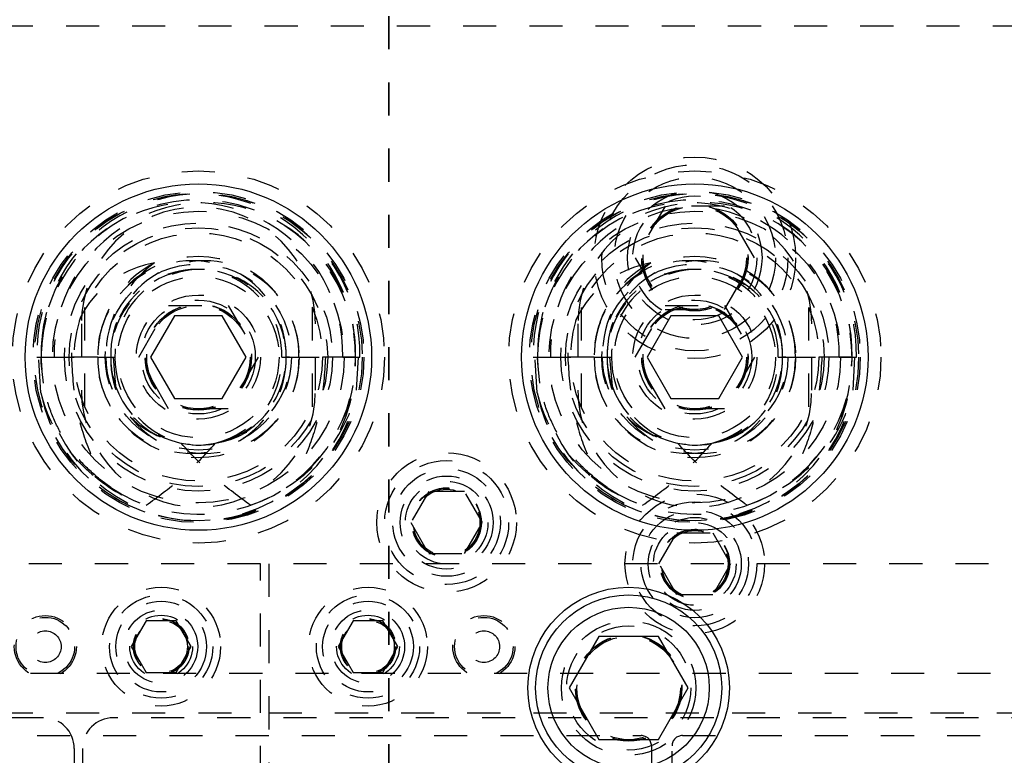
# Model space of a CAD drawing. Header units: inches. Extents: x 1880 to 2363, y -453 to -54.
# Tile 98 of 256: x 1901.64 to 1904.61, y -419.19 to -416.97. Entities that reach past the tile are written whole.
import ezdxf

# ---------------------------------------------------------------- set-up
doc = ezdxf.new("R2010")
doc.units = ezdxf.units.IN
doc.header["$LTSCALE"] = 0.5
doc.header["$MEASUREMENT"] = 0
doc.linetypes.add('HIDDEN', pattern=[0.225, 0.15, -0.075])
doc.linetypes.add('PHANTOM', pattern=[0.25, 0.125, -0.025, 0.025, -0.025, 0.025, -0.025])
doc.layers.add('SID-M-H', color=4, linetype='HIDDEN')
doc.layers.add('SID-M-S', color=105, linetype='Continuous')

msp = doc.modelspace()

# ---------------------------------------------------------------- linework, layer by layer
at = {"color": 7, "linetype": 'PHANTOM', "lineweight": 35}
msp.add_line((1902.75267, -411.55517), (1902.75267, -428.91517), dxfattribs=at)
at = {"layer": 'SID-M-H'}
for p, q in [((1909.67767, -416.98517), (1898.17767, -416.98517)), ((1903.5876, -417.52917), (1903.49753, -417.68517)), ((1903.76773, -417.52917), (1903.5876, -417.52917)), ((1903.8578, -417.68517), (1903.76773, -417.52917)), ((1903.49753, -417.68517), (1903.5876, -417.84117)), ((1903.76773, -417.84117), (1903.8578, -417.68517)), ((1901.83392, -417.8353), (1901.83392, -418.13504)), ((1901.99753, -417.98517), (1902.0876, -417.82917)), ((1902.0876, -417.82917), (1902.26773, -417.82917)), ((1902.26773, -417.82917), (1902.3578, -417.98517)), ((1902.52142, -417.8353), (1902.52142, -418.13504)), ((1903.33392, -417.8353), (1903.33392, -418.13504)), ((1903.49753, -417.98517), (1903.5876, -417.82917)), ((1903.5876, -417.82917), (1903.76773, -417.82917)), ((1903.5876, -417.84117), (1903.76773, -417.84117)), ((1903.76773, -417.82917), (1903.8578, -417.98517)), ((1904.02142, -417.8353), (1904.02142, -418.13504)), ((1901.82417, -417.88517), (1901.82417, -418.08517)), ((1902.53117, -418.08517), (1902.53117, -417.88517)), ((1903.32417, -417.88517), (1903.32417, -418.08517)), ((1904.03117, -418.08517), (1904.03117, -417.88517)), ((1901.68963, -417.98517), (1901.69506, -417.98517)), ((1901.69506, -417.98517), (1901.70267, -417.98517)), ((1901.70124, -418.09362), (1901.69506, -417.98517)), ((1901.70267, -417.98517), (1901.87391, -417.98517)), ((1901.70298, -418.00237), (1901.70267, -417.98517)), ((1901.87391, -417.98517), (1901.79387, -417.98517)), ((1901.87391, -417.98517), (1901.89781, -417.98517)), ((1901.87391, -417.98517), (1901.91267, -417.98517)), ((1901.91267, -417.98517), (1901.92028, -417.98517)), ((1901.92028, -417.98517), (1901.92751, -418.07261)), ((1901.92028, -417.98517), (1901.9257, -417.98517)), ((1902.0876, -418.14117), (1901.99753, -417.98517)), ((1902.3578, -417.98517), (1902.26773, -418.14117)), ((1902.42963, -417.98517), (1902.61391, -417.98517)), ((1902.65267, -417.98517), (1902.44267, -417.98517)), ((1902.44267, -417.98517), (1902.65267, -417.98517)), ((1902.61391, -417.98517), (1902.6657, -417.98517)), ((1902.66028, -417.98517), (1902.65409, -418.09362)), ((1903.18963, -417.98517), (1903.19506, -417.98517)), ((1903.19506, -417.98517), (1903.20267, -417.98517)), ((1903.20124, -418.09362), (1903.19506, -417.98517)), ((1903.20267, -417.98517), (1903.37391, -417.98517)), ((1903.20298, -418.00237), (1903.20267, -417.98517)), ((1903.37391, -417.98517), (1903.29387, -417.98517)), ((1903.37391, -417.98517), (1903.39781, -417.98517)), ((1903.37391, -417.98517), (1903.41267, -417.98517)), ((1903.41267, -417.98517), (1903.42028, -417.98517)), ((1903.42028, -417.98517), (1903.42751, -418.07261)), ((1903.42028, -417.98517), (1903.4257, -417.98517)), ((1903.5876, -418.14117), (1903.49753, -417.98517)), ((1903.8578, -417.98517), (1903.76773, -418.14117)), ((1903.92963, -417.98517), (1904.11391, -417.98517)), ((1904.15267, -417.98517), (1903.94267, -417.98517)), ((1903.94267, -417.98517), (1904.15267, -417.98517)), ((1904.11391, -417.98517), (1904.1657, -417.98517)), ((1904.16028, -417.98517), (1904.15409, -418.09362)), ((1901.70925, -418.06397), (1901.70298, -418.00237)), ((1903.20925, -418.06397), (1903.20298, -418.00237)), ((1902.26773, -418.14117), (1902.0876, -418.14117)), ((1903.76773, -418.14117), (1903.5876, -418.14117)), ((1901.91267, -418.37938), (1901.8826, -418.3574)), ((1903.41267, -418.37938), (1903.3826, -418.3574)), ((1902.87354, -418.39142), (1902.81941, -418.48517)), ((1902.98179, -418.39142), (1902.87354, -418.39142)), ((1903.03592, -418.48517), (1902.98179, -418.39142)), ((1902.81941, -418.48517), (1902.87354, -418.57892)), ((1902.98179, -418.57892), (1903.03592, -418.48517)), ((1903.56941, -418.61017), (1903.62354, -418.51642)), ((1903.62354, -418.51642), (1903.73179, -418.51642)), ((1903.73179, -418.51642), (1903.78592, -418.61017)), ((1902.87354, -418.57892), (1902.98179, -418.57892)), ((1902.36517, -418.61017), (1899.03262, -418.61017)), ((1902.36517, -421.86017), (1902.36517, -418.61017)), ((1905.96517, -418.61017), (1902.39017, -418.61017)), ((1902.39017, -418.61017), (1902.39017, -421.86017)), ((1903.62354, -418.70392), (1903.56941, -418.61017)), ((1903.78592, -418.61017), (1903.73179, -418.70392)), ((1903.73179, -418.70392), (1903.62354, -418.70392)), ((1902.02006, -418.78204), (1901.97496, -418.86017)), ((1902.11027, -418.78204), (1902.02006, -418.78204)), ((1902.15538, -418.86017), (1902.11027, -418.78204)), ((1902.64506, -418.78204), (1902.59996, -418.86017)), ((1902.73527, -418.78204), (1902.64506, -418.78204)), ((1902.78038, -418.86017), (1902.73527, -418.78204)), ((1901.97496, -418.86017), (1902.02006, -418.93829)), ((1902.11027, -418.93829), (1902.15538, -418.86017)), ((1902.59996, -418.86017), (1902.64506, -418.93829)), ((1902.73527, -418.93829), (1902.78038, -418.86017)), ((1905.17089, -418.94142), (1898.42767, -418.94142)), ((1902.02006, -418.93829), (1902.11027, -418.93829)), ((1902.64506, -418.93829), (1902.73527, -418.93829)), ((1898.17767, -419.06007), (1902.36517, -419.06007)), ((1902.39017, -419.06007), (1905.96517, -419.06007)), ((1901.70967, -419.07507), (1898.29567, -419.07507)), ((1905.33467, -419.07507), (1901.92067, -419.07507)), ((1899.89017, -419.12892), (1903.51517, -419.12892)), ((1903.64017, -419.12892), (1907.56517, -419.12892)), ((1901.80267, -419.16807), (1901.80267, -419.63207)), ((1901.82767, -419.16807), (1901.82767, -419.55516)), ((1903.54642, -419.16017), (1903.54642, -419.67651)), ((1903.60892, -419.67651), (1903.60892, -419.16017))]:
    msp.add_line(p, q, dxfattribs=at)
for centre, radius in [((1903.67767, -417.68517), 0.3045), ((1902.17767, -417.98517), 0.5625), ((1903.67767, -417.98517), 0.5625), ((1903.67767, -417.68517), 0.28125), ((1903.67767, -417.68517), 0.24375), ((1903.67767, -417.68517), 0.203), ((1902.17767, -417.98517), 0.5), ((1902.17767, -417.98517), 0.495), ((1903.67767, -417.98517), 0.5), ((1903.67767, -417.98517), 0.495), ((1903.67767, -417.68517), 0.1875), ((1903.67767, -417.68517), 0.16072), ((1903.67767, -417.68517), 0.16045), ((1903.67767, -417.68517), 0.15993), ((1903.67767, -417.68517), 0.15625), ((1902.17767, -417.98517), 0.44062), ((1903.67767, -417.98517), 0.44063), ((1902.17767, -417.98517), 0.405), ((1902.17767, -417.98517), 0.39062), ((1903.67767, -417.98517), 0.405), ((1903.67767, -417.98517), 0.39062), ((1902.17767, -417.98517), 0.375), ((1903.67767, -417.98517), 0.375), ((1902.17767, -417.98517), 0.3045), ((1903.67767, -417.98517), 0.3045), ((1902.17767, -417.98517), 0.28125), ((1903.67767, -417.98517), 0.28125), ((1902.17767, -417.98517), 0.24375), ((1903.67767, -417.98517), 0.24375), ((1902.17767, -417.98517), 0.1875), ((1903.67767, -417.98517), 0.1875), ((1902.17767, -417.98517), 0.172), ((1902.17767, -417.98517), 0.16072), ((1902.17767, -417.98517), 0.16045), ((1902.17767, -417.98517), 0.15993), ((1902.17767, -417.98517), 0.15625), ((1903.67767, -417.98517), 0.172), ((1903.67767, -417.98517), 0.16072), ((1903.67767, -417.98517), 0.16045), ((1903.67767, -417.98517), 0.15993), ((1903.67767, -417.98517), 0.15625), ((1902.92767, -418.48517), 0.211), ((1902.92767, -418.48517), 0.1875), ((1902.92767, -418.48517), 0.1625), ((1902.92767, -418.48517), 0.1405), ((1902.92767, -418.48517), 0.125), ((1902.92767, -418.48517), 0.10497), ((1902.92767, -418.48517), 0.1047), ((1902.92767, -418.48517), 0.10418), ((1902.92767, -418.48517), 0.1005), ((1903.67767, -418.61017), 0.211), ((1903.67767, -418.61017), 0.1875), ((1903.67767, -418.61017), 0.1625), ((1903.67767, -418.61017), 0.1405), ((1903.67767, -418.61017), 0.125), ((1903.67767, -418.61017), 0.10497), ((1903.67767, -418.61017), 0.1047), ((1903.67767, -418.61017), 0.10418), ((1903.67767, -418.61017), 0.1005), ((1902.06517, -418.86017), 0.1795), ((1902.06517, -418.86017), 0.156), ((1902.69017, -418.86017), 0.1795), ((1902.69017, -418.86017), 0.156), ((1902.06517, -418.86017), 0.137), ((1902.69017, -418.86017), 0.137), ((1902.06517, -418.86017), 0.1105), ((1902.69017, -418.86017), 0.1105), ((1901.71517, -418.86017), 0.09375), ((1901.71517, -418.86017), 0.0885), ((1902.06517, -418.86017), 0.095), ((1902.06517, -418.86017), 0.08397), ((1902.06517, -418.86017), 0.0837), ((1902.06517, -418.86017), 0.08318), ((1902.06517, -418.86017), 0.0795), ((1902.69017, -418.86017), 0.095), ((1902.69017, -418.86017), 0.08397), ((1902.69017, -418.86017), 0.0837), ((1902.69017, -418.86017), 0.08318), ((1902.69017, -418.86017), 0.0795), ((1903.04017, -418.86017), 0.09375), ((1903.04017, -418.86017), 0.0885), ((1903.47767, -418.98517), 0.203), ((1901.71517, -418.86017), 0.04775), ((1903.04017, -418.86017), 0.04775), ((1903.47767, -418.98517), 0.1875), ((1903.47767, -418.98517), 0.16072), ((1903.47767, -418.98517), 0.16045), ((1903.47767, -418.98517), 0.15993), ((1903.47767, -418.98517), 0.15625)]:
    msp.add_circle(centre, radius, dxfattribs=at)
for centre, radius, start, end in [((1902.17115, -417.97358), 0.48166, 358.62082, 181.37918), ((1902.18418, -417.97358), 0.48166, 358.62082, 181.37918), ((1902.17767, -417.98517), 0.475, 236.08967, 180), ((1903.67115, -417.97358), 0.48166, 358.62082, 181.37918), ((1903.68418, -417.97358), 0.48166, 358.62082, 181.37918), ((1903.67767, -417.98517), 0.475, 236.08967, 180), ((1902.15829, -417.9742), 0.45575, 358.62082, 181.37918), ((1902.19704, -417.9742), 0.45575, 358.62082, 181.37918), ((1902.17767, -417.88517), 0.3535, 0, 180), ((1903.65829, -417.9742), 0.45575, 358.62082, 181.37918), ((1903.69704, -417.9742), 0.45575, 358.62082, 181.37918), ((1903.67767, -417.88517), 0.3535, 0, 180), ((1902.15829, -417.97844), 0.28446, 358.6441, 181.3559), ((1902.19348, -417.98303), 0.31958, 117.65377, 180.38339), ((1902.19704, -417.97844), 0.28446, 358.6441, 181.3559), ((1902.17115, -417.97885), 0.25856, 358.60069, 181.39931), ((1902.17767, -417.98517), 0.265, 199.26791, 180), ((1902.18418, -417.97885), 0.25856, 358.60069, 181.39931), ((1903.65829, -417.97844), 0.28446, 358.6441, 181.3559), ((1903.69348, -417.98303), 0.31958, 117.65377, 180.38339), ((1903.69704, -417.97844), 0.28446, 358.6441, 181.3559), ((1903.67115, -417.97885), 0.25856, 358.60069, 181.39931), ((1903.67767, -417.98517), 0.265, 199.26791, 180), ((1903.68418, -417.97885), 0.25856, 358.60069, 181.39931), ((1902.17231, -417.99868), 0.48055, 191.39562, 1.61091), ((1902.15829, -417.9919), 0.28446, 178.6441, 1.3559), ((1902.19704, -417.9919), 0.28446, 178.6441, 1.3559), ((1902.1733, -417.9905), 0.26069, 178.82772, 282.52015), ((1902.17767, -417.98517), 0.265, 180, 199.26791), ((1902.1908, -417.98804), 0.26511, 179.38016, 255.74629), ((1902.18204, -417.9905), 0.26069, 257.47985, 1.17228), ((1902.16453, -417.98804), 0.26511, 284.25371, 0.61984), ((1902.18383, -417.98953), 0.46886, 288.87727, 0.53304), ((1903.67231, -417.99868), 0.48055, 191.39562, 1.61091), ((1903.65829, -417.9919), 0.28446, 178.6441, 1.3559), ((1903.69704, -417.9919), 0.28446, 178.6441, 1.3559), ((1903.6733, -417.9905), 0.26069, 178.82772, 282.52015), ((1903.67767, -417.98517), 0.265, 180, 199.26791), ((1903.6908, -417.98804), 0.26511, 179.38016, 255.74629), ((1903.68204, -417.9905), 0.26069, 257.47985, 1.17228), ((1903.66453, -417.98804), 0.26511, 284.25371, 0.61984), ((1903.68383, -417.98953), 0.46886, 288.87727, 0.53304), ((1902.18521, -418.00308), 0.47755, 206.39965, 349.07072), ((1902.17767, -418.08517), 0.3535, 180, 0), ((1903.68521, -418.00308), 0.47755, 206.39965, 349.07072), ((1903.67767, -418.08517), 0.3535, 180, 0), ((1902.16177, -418.00378), 0.45225, 228.92707, 251.70514), ((1903.66177, -418.00378), 0.45225, 228.92707, 251.70514), ((1901.70967, -419.16807), 0.093, 0, 90), ((1901.92067, -419.16807), 0.093, 90, 180), ((1903.51517, -419.16017), 0.03125, 0, 90), ((1903.64017, -419.16017), 0.03125, 90, 180)]:
    msp.add_arc(centre, radius, start, end, dxfattribs=at)
for centre, major_axis, ratio, start_param, end_param in [((1902.10593, -417.98517), (-0.31206, 0), 0.9318009, 4.9084034, 6.2831853), ((1902.28318, -417.98517), (0.38537, 0), 0.9410518, 2.2365539, 3.1415927), ((1903.60593, -417.98517), (-0.31206, 0), 0.9318009, 4.9084034, 6.2831853), ((1903.78318, -417.98517), (0.38537, 0), 0.9410518, 2.2365539, 3.1415927), ((1902.17024, -417.98517), (-0.27243, 0), 0.966834, 0, 1.4059114), ((1902.18509, -417.98517), (0.27243, 0), 0.966834, 4.8772739, 6.2831853), ((1903.67024, -417.98517), (-0.27243, 0), 0.966834, 0, 1.4059114), ((1903.68509, -417.98517), (0.27243, 0), 0.966834, 4.8772739, 6.2831853), ((1902.17034, -417.98517), (-0.48233, 0), 0.966834, 0.2347238, 1.0072023), ((1902.18499, -417.98517), (0.48233, 0), 0.966834, 5.275983, 6.0484615), ((1903.67034, -417.98517), (-0.48233, 0), 0.966834, 0.2347238, 1.0072023), ((1903.68499, -417.98517), (0.48233, 0), 0.966834, 5.275983, 6.0484615)]:
    msp.add_ellipse(centre, major_axis=major_axis, ratio=ratio, start_param=start_param, end_param=end_param, dxfattribs=at)
for points, knots in [([(1901.89067, -418.36366), (1901.87046, -418.34675), (1901.82945, -418.31243), (1901.77986, -418.24872), (1901.74087, -418.17726), (1901.70987, -418.08954), (1901.70531, -418.02354), (1901.70267, -417.98517)], [0, 0, 0, 0, 0.18252081, 0.37034789, 0.55217756, 0.73962361, 1, 1, 1, 1]), ([(1901.79387, -417.98517), (1901.79669, -418.03358), (1901.8019, -418.12309), (1901.83788, -418.25043), (1901.87295, -418.32566), (1901.89067, -418.36366)], [0, 0, 0, 0, 0.3683479, 0.68090604, 1, 1, 1, 1]), ([(1902.56146, -417.98517), (1902.55864, -418.03358), (1902.55343, -418.12309), (1902.51746, -418.25043), (1902.48238, -418.32566), (1902.46466, -418.36366)], [0, 0, 0, 0, 0.3683479, 0.680906, 1, 1, 1, 1]), ([(1903.39067, -418.36366), (1903.37046, -418.34675), (1903.32945, -418.31243), (1903.27986, -418.24872), (1903.24087, -418.17726), (1903.20987, -418.08954), (1903.20531, -418.02354), (1903.20267, -417.98517)], [0, 0, 0, 0, 0.18252081, 0.37034789, 0.55217756, 0.73962361, 1, 1, 1, 1]), ([(1903.29387, -417.98517), (1903.29669, -418.03358), (1903.3019, -418.12309), (1903.33788, -418.25043), (1903.37295, -418.32566), (1903.39067, -418.36366)], [0, 0, 0, 0, 0.3683479, 0.680906, 1, 1, 1, 1]), ([(1904.06146, -417.98517), (1904.05864, -418.03358), (1904.05343, -418.12309), (1904.01746, -418.25043), (1903.98238, -418.32566), (1903.96466, -418.36366)], [0, 0, 0, 0, 0.3683479, 0.680906, 1, 1, 1, 1]), ([(1902.01981, -418.43317), (1902.05454, -418.40781), (1902.13079, -418.35213), (1902.1949, -418.28276), (1902.22981, -418.24499)], [0, 0, 0, 0, 0.4555585, 1, 1, 1, 1]), ([(1902.33552, -418.43317), (1902.30079, -418.40781), (1902.22455, -418.35213), (1902.16043, -418.28276), (1902.12552, -418.24499)], [0, 0, 0, 0, 0.4555585, 1, 1, 1, 1]), ([(1903.51981, -418.43317), (1903.55454, -418.40781), (1903.63079, -418.35213), (1903.6949, -418.28276), (1903.72981, -418.24499)], [0, 0, 0, 0, 0.4555585, 1, 1, 1, 1]), ([(1903.83552, -418.43317), (1903.80079, -418.40781), (1903.72455, -418.35213), (1903.66043, -418.28276), (1903.62552, -418.24499)], [0, 0, 0, 0, 0.4555585, 1, 1, 1, 1])]:
    msp.add_open_spline(points, degree=3, knots=knots, dxfattribs=at)
at = {"layer": 'SID-M-S'}
for p, q in [((1902.1055, -417.86017), (1902.03333, -417.98517)), ((1902.24983, -417.86017), (1902.1055, -417.86017)), ((1902.322, -417.98517), (1902.24983, -417.86017)), ((1903.6055, -417.86017), (1903.53333, -417.98517)), ((1903.74983, -417.86017), (1903.6055, -417.86017)), ((1903.822, -417.98517), (1903.74983, -417.86017)), ((1902.03333, -417.98517), (1902.1055, -418.11017)), ((1902.24983, -418.11017), (1902.322, -417.98517)), ((1903.53333, -417.98517), (1903.6055, -418.11017)), ((1903.74983, -418.11017), (1903.822, -417.98517)), ((1902.1055, -418.11017), (1902.24983, -418.11017)), ((1903.6055, -418.11017), (1903.74983, -418.11017)), ((1903.3876, -418.82917), (1903.29753, -418.98517)), ((1903.56773, -418.82917), (1903.3876, -418.82917)), ((1903.6578, -418.98517), (1903.56773, -418.82917)), ((1903.29753, -418.98517), (1903.3876, -419.14117)), ((1903.56773, -419.14117), (1903.6578, -418.98517)), ((1903.3876, -419.14117), (1903.56773, -419.14117))]:
    msp.add_line(p, q, dxfattribs=at)
for centre, radius in [((1902.17767, -417.98517), 0.52345), ((1903.67767, -417.98517), 0.52345), ((1903.47767, -418.98517), 0.3045), ((1903.47767, -418.98517), 0.28125), ((1903.47767, -418.98517), 0.24375)]:
    msp.add_circle(centre, radius, dxfattribs=at)

doc.saveas('drawing.dxf')
